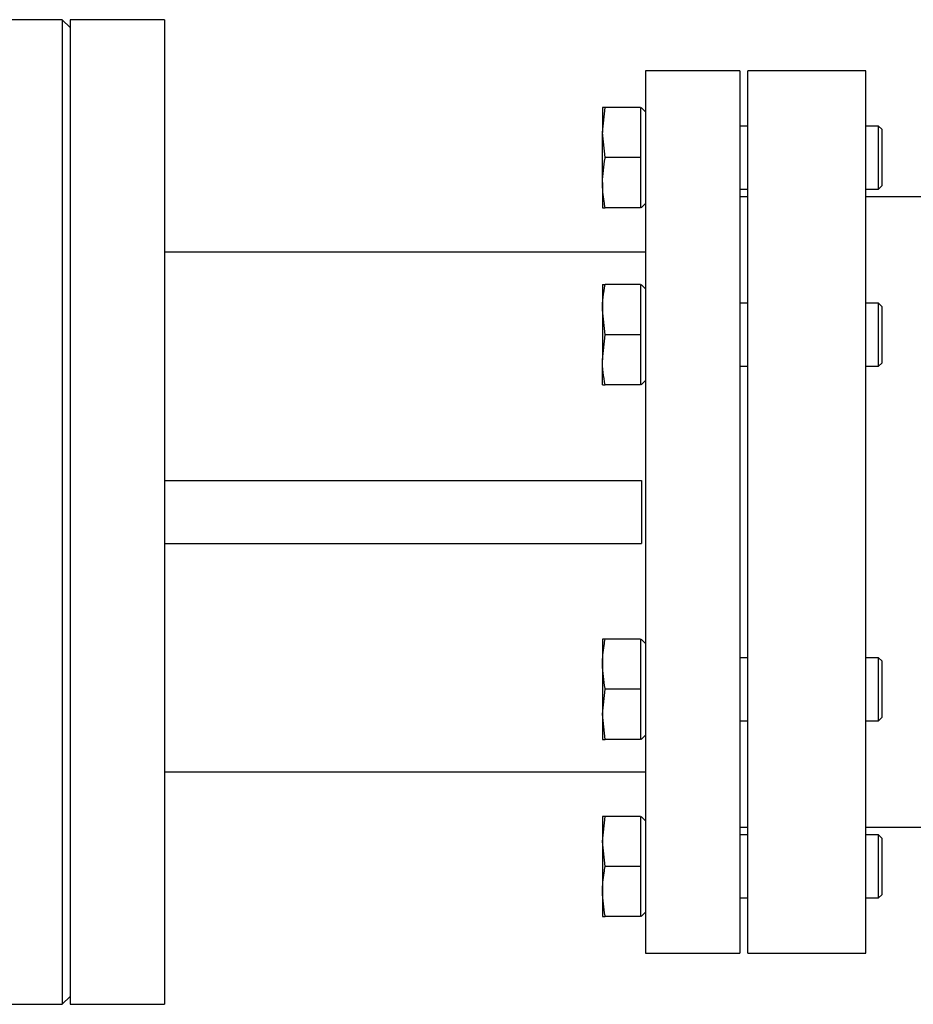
# Model space of a CAD drawing. Header units: millimetres. Extents: x 708 to 6010, y 131 to 3804.
# Tile 32 of 54: x 2273 to 2387, y 3459 to 3584. Entities that reach past the tile are written whole.
import ezdxf

# ---------------------------------------------------------------- set-up
doc = ezdxf.new("R2010")
doc.units = ezdxf.units.MM

msp = doc.modelspace()

# ---------------------------------------------------------------- linework, layer by layer
at = {"color": 7, "linetype": 'Continuous', "lineweight": 25}
for p, q in [((2278.54, 3584.14), (2270.54, 3584.14)), ((2279.54, 3583.14), (2278.54, 3584.14)), ((2278.54, 3584.14), (2278.54, 3459.14)), ((2291.54, 3584.14), (2279.54, 3584.14)), ((2279.54, 3584.14), (2279.54, 3459.14)), ((2291.54, 3584.14), (2291.54, 3459.14)), ((2364.54, 3577.64), (2352.54, 3577.64)), ((2352.54, 3577.64), (2352.54, 3465.64)), ((2364.54, 3577.64), (2364.54, 3465.64)), ((2380.54, 3577.64), (2365.54, 3577.64)), ((2365.54, 3465.64), (2365.54, 3577.64)), ((2380.54, 3465.64), (2380.54, 3577.64)), ((2347.09, 3569.82), (2347.45, 3573)), ((2347.45, 3573), (2347.09, 3573)), ((2347.09, 3573), (2347.09, 3569.82)), ((2351.94, 3573), (2347.45, 3573)), ((2351.94, 3573), (2351.94, 3570.51)), ((2352.54, 3572.45), (2351.99, 3573)), ((2351.94, 3570.51), (2351.94, 3569.13)), ((2365.54, 3570.64), (2364.54, 3570.64)), ((2382.14, 3570.64), (2380.54, 3570.64)), ((2382.54, 3570.24), (2382.14, 3570.64)), ((2382.14, 3562.64), (2382.14, 3570.64)), ((2382.54, 3570.24), (2382.54, 3563.04)), ((2347.09, 3563.46), (2347.09, 3569.82)), ((2347.45, 3566.64), (2347.09, 3569.82)), ((2351.94, 3569.13), (2351.94, 3566.64)), ((2351.94, 3566.64), (2347.45, 3566.64)), ((2351.94, 3566.64), (2351.94, 3564.15)), ((2351.94, 3564.15), (2351.94, 3562.76)), ((2347.09, 3563.46), (2347.09, 3560.27)), ((2351.94, 3562.76), (2351.94, 3560.27)), ((2364.54, 3562.64), (2365.54, 3562.64)), ((2380.54, 3562.64), (2382.14, 3562.64)), ((2382.14, 3562.64), (2382.54, 3563.04)), ((2365.54, 3561.64), (2364.54, 3561.64)), ((2390.54, 3561.64), (2380.54, 3561.64)), ((2347.09, 3560.27), (2347.45, 3560.27)), ((2351.94, 3560.27), (2347.45, 3560.27)), ((2351.99, 3560.27), (2352.54, 3560.82)), ((2352.54, 3554.64), (2291.54, 3554.64)), ((2347.09, 3550.5), (2347.09, 3547.32)), ((2351.94, 3550.5), (2347.45, 3550.5)), ((2351.94, 3550.5), (2351.94, 3548.01)), ((2352.54, 3549.95), (2351.99, 3550.5)), ((2351.94, 3548.01), (2351.94, 3546.63)), ((2365.54, 3548.14), (2364.54, 3548.14)), ((2382.14, 3548.14), (2380.54, 3548.14)), ((2382.54, 3547.74), (2382.14, 3548.14)), ((2382.14, 3540.14), (2382.14, 3548.14)), ((2382.54, 3547.74), (2382.54, 3540.54)), ((2347.09, 3547.32), (2347.09, 3540.96)), ((2347.45, 3544.14), (2347.09, 3547.32)), ((2351.94, 3546.63), (2351.94, 3544.14)), ((2347.09, 3540.96), (2347.45, 3544.14)), ((2351.94, 3544.14), (2347.45, 3544.14)), ((2351.94, 3544.14), (2351.94, 3541.65)), ((2351.94, 3541.65), (2351.94, 3540.26)), ((2347.09, 3537.77), (2347.09, 3540.96)), ((2351.94, 3540.26), (2351.94, 3537.77)), ((2364.54, 3540.14), (2365.54, 3540.14)), ((2380.54, 3540.14), (2382.14, 3540.14)), ((2382.14, 3540.14), (2382.54, 3540.54)), ((2351.94, 3537.77), (2347.45, 3537.77)), ((2351.99, 3537.77), (2352.54, 3538.32)), ((2291.54, 3525.64), (2352.04, 3525.64)), ((2352.04, 3525.64), (2352.04, 3517.64)), ((2291.54, 3517.64), (2352.04, 3517.64)), ((2347.45, 3505.5), (2347.09, 3505.5)), ((2347.09, 3505.5), (2347.09, 3502.32)), ((2351.94, 3505.5), (2347.45, 3505.5)), ((2351.94, 3505.5), (2351.94, 3503.01)), ((2352.54, 3504.95), (2351.99, 3505.5)), ((2351.94, 3503.01), (2351.94, 3501.63)), ((2365.54, 3503.14), (2364.54, 3503.14)), ((2382.14, 3503.14), (2380.54, 3503.14)), ((2382.54, 3502.74), (2382.14, 3503.14)), ((2382.14, 3501.14), (2382.14, 3503.14)), ((2382.54, 3502.74), (2382.54, 3500.94)), ((2347.09, 3502.32), (2347.09, 3495.96)), ((2351.94, 3501.63), (2351.94, 3499.14)), ((2382.14, 3495.14), (2382.14, 3501.14)), ((2382.54, 3500.94), (2382.54, 3495.54)), ((2347.09, 3495.96), (2347.45, 3499.14)), ((2351.94, 3499.14), (2347.45, 3499.14)), ((2351.94, 3499.14), (2351.94, 3496.65)), ((2351.94, 3496.65), (2351.94, 3495.26)), ((2347.45, 3492.77), (2347.09, 3495.96)), ((2347.09, 3495.96), (2347.09, 3492.77)), ((2351.94, 3495.26), (2351.94, 3492.77)), ((2364.54, 3495.14), (2365.54, 3495.14)), ((2380.54, 3495.14), (2382.14, 3495.14)), ((2382.14, 3495.14), (2382.54, 3495.54)), ((2347.09, 3492.77), (2347.45, 3492.77)), ((2351.94, 3492.77), (2347.45, 3492.77)), ((2351.99, 3492.77), (2352.54, 3493.32)), ((2291.54, 3488.64), (2352.54, 3488.64)), ((2347.09, 3479.82), (2347.45, 3483)), ((2347.45, 3483), (2347.09, 3483)), ((2347.09, 3483), (2347.09, 3479.82)), ((2351.94, 3483), (2347.45, 3483)), ((2351.94, 3483), (2351.94, 3480.51)), ((2352.54, 3482.45), (2351.99, 3483)), ((2364.54, 3481.64), (2365.54, 3481.64)), ((2380.54, 3481.64), (2410.54, 3481.64)), ((2351.94, 3480.51), (2351.94, 3479.13)), ((2365.54, 3480.64), (2364.54, 3480.64)), ((2382.14, 3480.64), (2380.54, 3480.64)), ((2382.54, 3480.24), (2382.14, 3480.64)), ((2382.14, 3474.64), (2382.14, 3480.64)), ((2382.54, 3480.24), (2382.54, 3474.84)), ((2347.09, 3479.82), (2347.09, 3473.46)), ((2347.45, 3476.64), (2347.09, 3479.82)), ((2351.94, 3479.13), (2351.94, 3476.64)), ((2351.94, 3476.64), (2347.45, 3476.64)), ((2351.94, 3476.64), (2351.94, 3474.15)), ((2351.94, 3474.15), (2351.94, 3472.76)), ((2382.14, 3472.64), (2382.14, 3474.64)), ((2382.54, 3474.84), (2382.54, 3473.04)), ((2347.09, 3473.46), (2347.09, 3470.27)), ((2351.94, 3472.76), (2351.94, 3470.27)), ((2364.54, 3472.64), (2365.54, 3472.64)), ((2380.54, 3472.64), (2382.14, 3472.64)), ((2382.14, 3472.64), (2382.54, 3473.04)), ((2347.09, 3470.27), (2347.45, 3470.27)), ((2351.94, 3470.27), (2347.45, 3470.27)), ((2351.99, 3470.27), (2352.54, 3470.82)), ((2352.54, 3465.64), (2364.54, 3465.64)), ((2365.54, 3465.64), (2380.54, 3465.64)), ((2278.54, 3459.14), (2279.54, 3460.14)), ((2270.54, 3459.14), (2278.54, 3459.14)), ((2279.54, 3459.14), (2291.54, 3459.14))]:
    msp.add_line(p, q, dxfattribs=at)
for points, knots in [([(2347.09, 3563.46), (2347.16, 3564.49), (2347.23, 3565.56), (2347.45, 3566.61), (2347.45, 3566.64)], [0, 0, 0, 0, 0.9730028, 1, 1, 1, 1]), ([(2347.45, 3560.27), (2347.4, 3560.54), (2347.18, 3561.59), (2347.13, 3562.66), (2347.09, 3563.46)], [0, 0, 0, 0, 0.2530702, 1, 1, 1, 1]), ([(2347.09, 3547.32), (2347.09, 3547.85), (2347.13, 3548.38), (2347.25, 3549.44), (2347.34, 3549.97), (2347.45, 3550.5)], [0, 0, 0, 0, 0.5, 0.5, 1, 1, 1, 1]), ([(2347.09, 3550.5), (2347.09, 3550.5), (2347.13, 3550.5), (2347.25, 3550.5), (2347.34, 3550.5), (2347.45, 3550.5)], [0, 0, 0, 0, 0.5, 0.5, 1, 1, 1, 1]), ([(2347.45, 3537.77), (2347.34, 3538.3), (2347.25, 3538.83), (2347.13, 3539.89), (2347.09, 3540.42), (2347.09, 3540.96)], [0, 0, 0, 0, 0.5, 0.5, 1, 1, 1, 1]), ([(2347.09, 3537.77), (2347.09, 3537.77), (2347.13, 3537.77), (2347.25, 3537.77), (2347.34, 3537.77), (2347.45, 3537.77)], [0, 0, 0, 0, 0.5, 0.5, 1, 1, 1, 1]), ([(2347.09, 3502.32), (2347.13, 3503.12), (2347.18, 3504.19), (2347.4, 3505.24), (2347.45, 3505.5)], [0, 0, 0, 0, 0.7469298, 1, 1, 1, 1]), ([(2347.45, 3499.14), (2347.45, 3499.17), (2347.23, 3500.21), (2347.16, 3501.28), (2347.09, 3502.32)], [0, 0, 0, 0, 0.02699, 1, 1, 1, 1]), ([(2347.09, 3473.46), (2347.13, 3474.25), (2347.18, 3475.32), (2347.4, 3476.37), (2347.45, 3476.64)], [0, 0, 0, 0, 0.746936, 1, 1, 1, 1]), ([(2347.45, 3470.27), (2347.45, 3470.3), (2347.23, 3471.35), (2347.16, 3472.42), (2347.09, 3473.46)], [0, 0, 0, 0, 0.026994, 1, 1, 1, 1])]:
    msp.add_open_spline(points, degree=3, knots=knots, dxfattribs=at)

doc.saveas('drawing.dxf')
